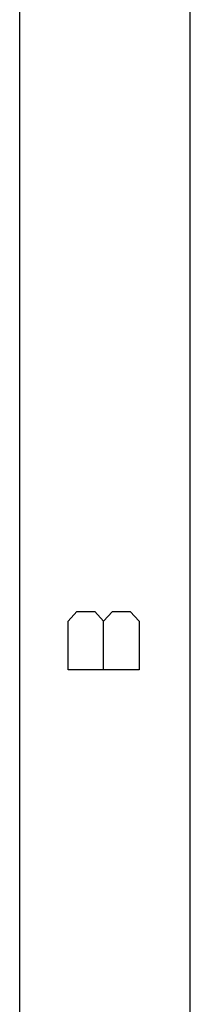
# Model space of a CAD drawing. Extents: x -92 to 503, y -336 to 505.
# Tile 4 of 14: x 474 to 503, y -172 to -8. Entities that reach past the tile are written whole.
import ezdxf

# ---------------------------------------------------------------- set-up
doc = ezdxf.new("R2010")
doc.units = 0
doc.layers.add('1', color=1, linetype='CONTINUOUS')

msp = doc.modelspace()

# ---------------------------------------------------------------- linework, layer by layer
at = {"layer": '1'}
for p, q in [((502.53, -335.7), (502.53, 504.57)), ((474.2, -307.23), (474.2, 79.05)), ((482.23, -108.35), (483.7, -106.75)), ((483.7, -106.75), (486.65, -106.75)), ((486.65, -106.75), (488.13, -108.35)), ((488.13, -108.35), (489.6, -106.75)), ((489.6, -106.75), (492.55, -106.75)), ((492.55, -106.75), (494.03, -108.35)), ((482.23, -116.45), (482.23, -108.35)), ((488.13, -116.45), (488.13, -108.35)), ((494.03, -108.35), (494.03, -116.45)), ((494.03, -116.45), (482.23, -116.45))]:
    msp.add_line(p, q, dxfattribs=at)

doc.saveas('drawing.dxf')
